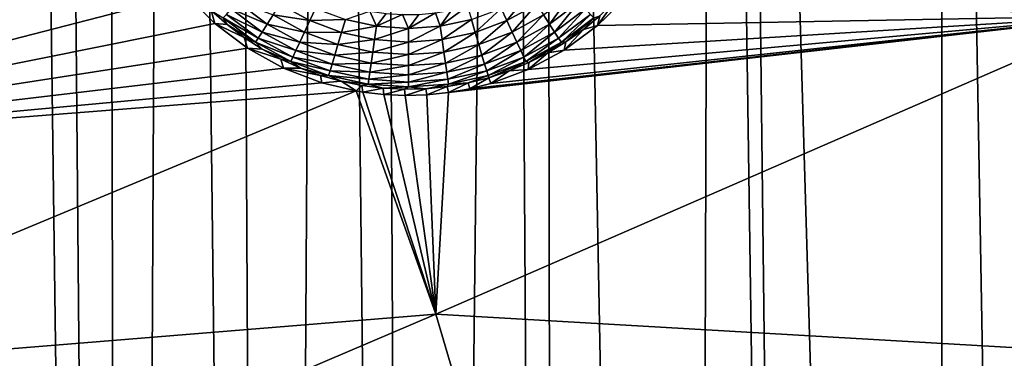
# Model space of a CAD drawing. Header units: metres. Extents: x -24 to 72, y -247 to 22.
# Tile 196 of 256: x 14.02 to 17.9, y -218.06 to -216.72. Entities that reach past the tile are written whole.
import ezdxf

# ---------------------------------------------------------------- set-up
doc = ezdxf.new("R2010")
doc.units = ezdxf.units.M
doc.layers.add('solid_509589_MEDIA_SW0001', color=7, linetype='CONTINUOUS')

msp = doc.modelspace()

# ---------------------------------------------------------------- linework, layer by layer
at = {"layer": 'solid_509589_MEDIA_SW0001'}
for points in [[(13.860041, -221.890396, 309.588806), (14.441781, -238.860062, 309.876434), (13.945312, -201.414352, 309.230164)], [(14.441781, -238.860062, 309.876434), (14.117226, -202.031662, 309.238403), (13.945312, -201.414352, 309.230164)], [(14.441781, -238.860062, 309.876434), (14.353544, -202.785583, 309.248077), (14.117226, -202.031662, 309.238403)], [(14.441781, -238.860062, 309.876434), (14.620336, -203.541016, 309.257233), (14.353544, -202.785583, 309.248077)], [(14.441781, -238.860062, 309.876434), (15.026771, -238.335419, 309.858276), (14.620336, -203.541016, 309.257233)], [(15.026771, -238.335419, 309.858276), (14.849113, -204.128036, 309.263947), (14.620336, -203.541016, 309.257233)], [(15.026771, -238.335419, 309.858276), (15.230062, -205.01091, 309.273407), (14.849113, -204.128036, 309.263947)], [(15.026771, -238.335419, 309.858276), (15.592545, -237.790359, 309.839752), (15.230062, -205.01091, 309.273407)], [(15.592545, -237.790359, 309.839752), (15.429971, -205.436111, 309.277618), (15.230062, -205.01091, 309.273407)], [(15.592545, -237.790359, 309.839752), (15.943184, -206.433578, 309.286652), (15.429971, -205.436111, 309.277618)], [(15.592545, -237.790359, 309.839752), (16.138508, -237.225433, 309.820862), (15.943184, -206.433578, 309.286652)], [(16.138508, -237.225433, 309.820862), (16.093855, -206.704636, 309.288879), (15.943184, -206.433578, 309.286652)], [(16.663809, -236.641541, 309.801697), (16.756207, -207.802078, 309.296692), (16.093855, -206.704636, 309.288879)], [(16.138508, -237.225433, 309.820862), (16.663809, -236.641541, 309.801697), (16.093855, -206.704636, 309.288879)], [(16.663809, -236.641541, 309.801697), (17.167751, -236.03949, 309.782318), (16.756207, -207.802078, 309.296692)], [(17.167751, -236.03949, 309.782318), (16.837637, -207.927689, 309.297455), (16.756207, -207.802078, 309.296692)], [(17.649822, -235.419891, 309.762756), (17.657206, -209.098877, 309.303192), (16.837637, -207.927689, 309.297455)], [(17.167751, -236.03949, 309.782318), (17.649822, -235.419891, 309.762756), (16.837637, -207.927689, 309.297455)], [(17.649822, -235.419891, 309.762756), (18.109459, -234.783478, 309.743073), (17.657206, -209.098877, 309.303192)], [(18.109459, -234.783478, 309.743073), (18.116432, -209.735916, 309.305756), (17.657206, -209.098877, 309.303192)], [(14.446169, -216.203247, 268.451904), (12.27447, -217.246307, 268.671417), (11.838271, -216.391083, 268.656464)], [(14.446169, -216.203247, 268.451904), (14.503687, -216.354401, 268.455261), (12.27447, -217.246307, 268.671417)], [(14.503687, -216.354401, 268.455261), (14.5818, -216.495987, 268.456909), (12.27447, -217.246307, 268.671417)], [(14.5818, -216.495987, 268.456909), (14.678832, -216.625107, 268.456818), (12.27447, -217.246307, 268.671417)], [(14.678832, -216.625107, 268.456818), (14.792777, -216.739258, 268.455078), (12.27447, -217.246307, 268.671417)], [(14.779312, -216.687729, 268.065582), (14.792777, -216.739258, 268.455078), (14.678832, -216.625107, 268.456818)], [(14.881962, -216.654343, 267.869812), (14.99934, -216.742203, 267.871338), (14.857494, -216.681854, 267.911469)], [(15.023303, -216.705505, 267.837097), (14.99934, -216.742203, 267.871338), (14.881962, -216.654343, 267.869812)], [(15.942753, -216.727905, 267.812683), (15.920534, -216.679535, 267.7966), (16.030743, -216.619354, 267.795563)], [(15.942753, -216.727905, 267.812683), (16.030743, -216.619354, 267.795563), (16.05966, -216.664078, 267.811554)], [(16.086561, -216.705505, 267.837097), (16.198877, -216.621445, 267.835632), (16.110525, -216.742203, 267.871338)], [(16.198877, -216.621445, 267.835632), (16.227903, -216.654343, 267.869812), (16.110525, -216.742203, 267.871338)], [(16.110525, -216.742203, 267.871338), (16.227903, -216.654343, 267.869812), (16.130724, -216.772903, 267.913055)], [(16.227903, -216.654343, 267.869812), (16.252371, -216.681854, 267.911469), (16.130724, -216.772903, 267.913055)], [(16.29991, -216.747223, 268.38559), (16.41749, -216.631485, 268.37796), (18.360947, -216.708725, 268.342133)], [(16.36838, -216.649902, 268.064911), (16.41749, -216.631485, 268.37796), (16.29991, -216.747223, 268.38559)], [(16.308144, -216.708527, 268.065918), (16.36838, -216.649902, 268.064911), (16.29991, -216.747223, 268.38559)], [(14.84227, -216.743408, 268.066528), (14.792777, -216.739258, 268.455078), (14.779312, -216.687729, 268.065582)], [(14.825408, -216.717148, 268.011414), (14.84227, -216.743408, 268.066528), (14.779312, -216.687729, 268.065582)], [(14.857494, -216.681854, 267.911469), (14.97914, -216.772903, 267.913055), (14.838425, -216.703033, 267.959229)], [(14.99934, -216.742203, 267.871338), (14.97914, -216.772903, 267.913055), (14.857494, -216.681854, 267.911469)], [(15.050205, -216.664078, 267.811554), (15.167112, -216.727905, 267.812683), (15.023303, -216.705505, 267.837097)], [(15.050205, -216.664078, 267.811554), (15.189331, -216.679535, 267.7966), (15.167112, -216.727905, 267.812683)], [(15.167112, -216.727905, 267.812683), (15.189331, -216.679535, 267.7966), (15.306984, -216.723404, 267.797363)], [(15.429683, -216.750092, 267.797852), (15.306984, -216.723404, 267.797363), (15.403022, -216.690063, 267.791718)], [(15.429683, -216.750092, 267.797852), (15.403022, -216.690063, 267.791718), (15.467124, -216.699478, 267.79187)], [(15.680182, -216.750092, 267.797852), (15.66119, -216.697281, 267.79184), (15.724856, -216.686478, 267.791656)], [(15.680182, -216.750092, 267.797852), (15.787391, -216.670746, 267.791382), (15.802881, -216.723404, 267.797363)], [(15.680182, -216.750092, 267.797852), (15.724856, -216.686478, 267.791656), (15.787391, -216.670746, 267.791382)], [(15.81795, -216.774445, 267.813477), (15.802881, -216.723404, 267.797363), (15.920534, -216.679535, 267.7966)], [(15.942753, -216.727905, 267.812683), (15.81795, -216.774445, 267.813477), (15.920534, -216.679535, 267.7966)], [(15.942753, -216.727905, 267.812683), (16.05966, -216.664078, 267.811554), (15.963424, -216.772736, 267.838287)], [(16.05966, -216.664078, 267.811554), (16.086561, -216.705505, 267.837097), (15.963424, -216.772736, 267.838287)], [(16.130724, -216.772903, 267.913055), (16.252371, -216.681854, 267.911469), (16.146467, -216.79657, 267.960876)], [(16.252371, -216.681854, 267.911469), (16.271441, -216.703033, 267.959229), (16.146467, -216.79657, 267.960876)], [(14.838425, -216.703033, 267.959229), (14.963397, -216.79657, 267.960876), (14.825408, -216.717148, 268.011414)], [(14.825408, -216.717148, 268.011414), (14.952651, -216.812378, 268.013092), (14.84227, -216.743408, 268.066528)], [(14.963397, -216.79657, 267.960876), (14.952651, -216.812378, 268.013092), (14.825408, -216.717148, 268.011414)], [(14.97914, -216.772903, 267.913055), (14.963397, -216.79657, 267.960876), (14.838425, -216.703033, 267.959229)], [(15.023303, -216.705505, 267.837097), (15.146441, -216.772736, 267.838287), (14.99934, -216.742203, 267.871338)], [(15.167112, -216.727905, 267.812683), (15.146441, -216.772736, 267.838287), (15.023303, -216.705505, 267.837097)], [(15.167112, -216.727905, 267.812683), (15.291915, -216.774445, 267.813477), (15.146441, -216.772736, 267.838287)], [(15.167112, -216.727905, 267.812683), (15.306984, -216.723404, 267.797363), (15.291915, -216.774445, 267.813477)], [(15.291915, -216.774445, 267.813477), (15.306984, -216.723404, 267.797363), (15.429683, -216.750092, 267.797852)], [(15.429683, -216.750092, 267.797852), (15.467124, -216.699478, 267.79187), (15.531756, -216.703827, 267.791962)], [(15.554933, -216.759048, 267.798004), (15.429683, -216.750092, 267.797852), (15.531756, -216.703827, 267.791962)], [(15.554933, -216.759048, 267.798004), (15.531756, -216.703827, 267.791962), (15.596614, -216.70311, 267.791931)], [(15.554933, -216.759048, 267.798004), (15.596614, -216.70311, 267.791931), (15.66119, -216.697281, 267.79184)], [(15.680182, -216.750092, 267.797852), (15.554933, -216.759048, 267.798004), (15.66119, -216.697281, 267.79184)], [(18.360947, -216.708725, 268.342133), (18.769186, -218.06546, 268.365814), (15.663407, -217.884369, 268.450867)], [(15.712765, -217.011642, 268.418213), (18.360947, -216.708725, 268.342133), (15.663407, -217.884369, 268.450867)], [(15.687794, -216.802765, 267.813995), (15.680182, -216.750092, 267.797852), (15.802881, -216.723404, 267.797363)], [(15.687794, -216.802765, 267.813995), (15.802881, -216.723404, 267.797363), (15.81795, -216.774445, 267.813477)], [(15.712765, -217.011642, 268.418213), (15.797024, -216.996521, 268.413879), (18.360947, -216.708725, 268.342133)], [(15.797024, -216.996521, 268.413879), (15.879942, -216.975204, 268.409515), (18.360947, -216.708725, 268.342133)], [(15.942753, -216.727905, 267.812683), (15.831969, -216.821747, 267.839142), (15.81795, -216.774445, 267.813477)], [(15.942753, -216.727905, 267.812683), (15.963424, -216.772736, 267.838287), (15.831969, -216.821747, 267.839142)], [(15.879942, -216.975204, 268.409515), (16.027012, -216.92038, 268.40155), (18.360947, -216.708725, 268.342133)], [(15.963424, -216.772736, 267.838287), (16.086561, -216.705505, 267.837097), (15.981835, -216.812454, 267.872559)], [(16.086561, -216.705505, 267.837097), (16.110525, -216.742203, 267.871338), (15.981835, -216.812454, 267.872559)], [(16.027012, -216.92038, 268.40155), (16.168173, -216.844269, 268.393494), (18.360947, -216.708725, 268.342133)], [(16.146467, -216.79657, 267.960876), (16.271441, -216.703033, 267.959229), (16.157213, -216.812378, 268.013092)], [(16.271441, -216.703033, 267.959229), (16.284456, -216.717148, 268.011414), (16.157213, -216.812378, 268.013092)], [(16.157213, -216.812378, 268.013092), (16.284456, -216.717148, 268.011414), (16.175394, -216.811447, 268.067719)], [(16.168173, -216.844269, 268.393494), (16.29991, -216.747223, 268.38559), (18.360947, -216.708725, 268.342133)], [(16.284456, -216.717148, 268.011414), (16.243694, -216.762466, 268.066864), (16.175394, -216.811447, 268.067719)], [(16.243694, -216.762466, 268.066864), (16.308144, -216.708527, 268.065918), (16.29991, -216.747223, 268.38559)], [(16.284456, -216.717148, 268.011414), (16.308144, -216.708527, 268.065918), (16.243694, -216.762466, 268.066864)], [(14.792777, -216.739258, 268.455078), (14.92147, -216.836365, 268.451813), (12.27447, -217.246307, 268.671417)], [(14.909213, -216.794235, 268.067413), (14.92147, -216.836365, 268.451813), (14.792777, -216.739258, 268.455078)], [(14.909213, -216.794235, 268.067413), (14.792777, -216.739258, 268.455078), (14.84227, -216.743408, 268.066528)], [(14.952651, -216.812378, 268.013092), (14.909213, -216.794235, 268.067413), (14.84227, -216.743408, 268.066528)], [(14.97914, -216.772903, 267.913055), (15.112508, -216.845718, 267.914337), (14.963397, -216.79657, 267.960876)], [(14.99934, -216.742203, 267.871338), (15.12803, -216.812454, 267.872559), (14.97914, -216.772903, 267.913055)], [(15.12803, -216.812454, 267.872559), (15.112508, -216.845718, 267.914337), (14.97914, -216.772903, 267.913055)], [(15.146441, -216.772736, 267.838287), (15.12803, -216.812454, 267.872559), (14.99934, -216.742203, 267.871338)], [(15.146441, -216.772736, 267.838287), (15.277896, -216.821747, 267.839142), (15.12803, -216.812454, 267.872559)], [(15.291915, -216.774445, 267.813477), (15.277896, -216.821747, 267.839142), (15.146441, -216.772736, 267.838287)], [(15.291915, -216.774445, 267.813477), (15.429683, -216.750092, 267.797852), (15.422071, -216.802765, 267.813995)], [(15.422071, -216.802765, 267.813995), (15.429683, -216.750092, 267.797852), (15.554933, -216.759048, 267.798004)], [(15.422071, -216.802765, 267.813995), (15.554933, -216.759048, 267.798004), (15.554933, -216.812256, 267.814148)], [(15.554933, -216.812256, 267.814148), (15.554933, -216.759048, 267.798004), (15.680182, -216.750092, 267.797852)], [(15.554933, -216.812256, 267.814148), (15.680182, -216.750092, 267.797852), (15.687794, -216.802765, 267.813995)], [(15.963424, -216.772736, 267.838287), (15.844457, -216.863693, 267.873474), (15.831969, -216.821747, 267.839142)], [(15.963424, -216.772736, 267.838287), (15.981835, -216.812454, 267.872559), (15.844457, -216.863693, 267.873474)], [(15.981835, -216.812454, 267.872559), (16.110525, -216.742203, 267.871338), (15.997357, -216.845718, 267.914337)], [(16.110525, -216.742203, 267.871338), (16.130724, -216.772903, 267.913055), (15.997357, -216.845718, 267.914337)], [(15.997357, -216.845718, 267.914337), (16.130724, -216.772903, 267.913055), (16.009455, -216.871384, 267.962158)], [(16.130724, -216.772903, 267.913055), (16.146467, -216.79657, 267.960876), (16.009455, -216.871384, 267.962158)], [(16.243694, -216.762466, 268.066864), (16.29991, -216.747223, 268.38559), (16.168173, -216.844269, 268.393494)], [(16.175394, -216.811447, 268.067719), (16.243694, -216.762466, 268.066864), (16.168173, -216.844269, 268.393494)], [(14.979768, -216.839905, 268.068237), (14.92147, -216.836365, 268.451813), (14.909213, -216.794235, 268.067413)], [(14.952651, -216.812378, 268.013092), (14.979768, -216.839905, 268.068237), (14.909213, -216.794235, 268.067413)], [(14.963397, -216.79657, 267.960876), (15.100411, -216.871384, 267.962158), (14.952651, -216.812378, 268.013092)], [(14.952651, -216.812378, 268.013092), (15.092155, -216.88855, 268.014404), (14.979768, -216.839905, 268.068237)], [(15.100411, -216.871384, 267.962158), (15.092155, -216.88855, 268.014404), (14.952651, -216.812378, 268.013092)], [(15.112508, -216.845718, 267.914337), (15.100411, -216.871384, 267.962158), (14.963397, -216.79657, 267.960876)], [(15.12803, -216.812454, 267.872559), (15.265409, -216.863693, 267.873474), (15.112508, -216.845718, 267.914337)], [(15.277896, -216.821747, 267.839142), (15.265409, -216.863693, 267.873474), (15.12803, -216.812454, 267.872559)], [(15.291915, -216.774445, 267.813477), (15.422071, -216.802765, 267.813995), (15.277896, -216.821747, 267.839142)], [(15.422071, -216.802765, 267.813995), (15.414989, -216.851578, 267.839661), (15.277896, -216.821747, 267.839142)], [(15.422071, -216.802765, 267.813995), (15.554933, -216.812256, 267.814148), (15.414989, -216.851578, 267.839661)], [(15.554933, -216.812256, 267.814148), (15.554933, -216.861588, 267.839844), (15.414989, -216.851578, 267.839661)], [(15.687794, -216.802765, 267.813995), (15.694876, -216.851578, 267.839661), (15.554933, -216.861588, 267.839844)], [(15.554933, -216.812256, 267.814148), (15.687794, -216.802765, 267.813995), (15.554933, -216.861588, 267.839844)], [(15.687794, -216.802765, 267.813995), (15.81795, -216.774445, 267.813477), (15.694876, -216.851578, 267.839661)], [(15.694876, -216.851578, 267.839661), (15.81795, -216.774445, 267.813477), (15.831969, -216.821747, 267.839142)], [(15.981835, -216.812454, 267.872559), (15.854982, -216.898819, 267.915253), (15.844457, -216.863693, 267.873474)], [(15.981835, -216.812454, 267.872559), (15.997357, -216.845718, 267.914337), (15.854982, -216.898819, 267.915253)], [(16.009455, -216.871384, 267.962158), (16.146467, -216.79657, 267.960876), (16.017712, -216.88855, 268.014404)], [(16.146467, -216.79657, 267.960876), (16.157213, -216.812378, 268.013092), (16.017712, -216.88855, 268.014404)], [(16.017712, -216.88855, 268.014404), (16.157213, -216.812378, 268.013092), (16.028784, -216.893448, 268.069153)], [(16.157213, -216.812378, 268.013092), (16.103622, -216.855179, 268.068481), (16.028784, -216.893448, 268.069153)], [(16.103622, -216.855179, 268.068481), (16.175394, -216.811447, 268.067719), (16.168173, -216.844269, 268.393494)], [(16.157213, -216.812378, 268.013092), (16.175394, -216.811447, 268.067719), (16.103622, -216.855179, 268.068481)], [(14.92147, -216.836365, 268.451813), (15.062807, -216.914764, 268.447174), (12.27447, -217.246307, 268.671417)], [(15.053538, -216.880173, 268.068939), (15.062807, -216.914764, 268.447174), (14.92147, -216.836365, 268.451813)], [(15.053538, -216.880173, 268.068939), (14.92147, -216.836365, 268.451813), (14.979768, -216.839905, 268.068237)], [(15.092155, -216.88855, 268.014404), (15.053538, -216.880173, 268.068939), (14.979768, -216.839905, 268.068237)], [(15.112508, -216.845718, 267.914337), (15.254882, -216.898819, 267.915253), (15.100411, -216.871384, 267.962158)], [(15.265409, -216.863693, 267.873474), (15.254882, -216.898819, 267.915253), (15.112508, -216.845718, 267.914337)], [(15.277896, -216.821747, 267.839142), (15.414989, -216.851578, 267.839661), (15.265409, -216.863693, 267.873474)], [(15.694876, -216.851578, 267.839661), (15.831969, -216.821747, 267.839142), (15.701183, -216.894852, 267.873993)], [(15.701183, -216.894852, 267.873993), (15.831969, -216.821747, 267.839142), (15.844457, -216.863693, 267.873474)], [(15.997357, -216.845718, 267.914337), (15.863187, -216.925919, 267.963104), (15.854982, -216.898819, 267.915253)], [(15.997357, -216.845718, 267.914337), (16.009455, -216.871384, 267.962158), (15.863187, -216.925919, 267.963104)], [(16.103622, -216.855179, 268.068481), (16.168173, -216.844269, 268.393494), (16.027012, -216.92038, 268.40155)], [(15.130114, -216.914825, 268.069519), (15.062807, -216.914764, 268.447174), (15.053538, -216.880173, 268.068939)], [(15.092155, -216.88855, 268.014404), (15.130114, -216.914825, 268.069519), (15.053538, -216.880173, 268.068939)], [(15.100411, -216.871384, 267.962158), (15.246678, -216.925919, 267.963104), (15.092155, -216.88855, 268.014404)], [(15.092155, -216.88855, 268.014404), (15.241078, -216.944092, 268.015381), (15.130114, -216.914825, 268.069519)], [(15.246678, -216.925919, 267.963104), (15.241078, -216.944092, 268.015381), (15.092155, -216.88855, 268.014404)], [(15.254882, -216.898819, 267.915253), (15.246678, -216.925919, 267.963104), (15.100411, -216.871384, 267.962158)], [(15.265409, -216.863693, 267.873474), (15.408682, -216.894852, 267.873993), (15.254882, -216.898819, 267.915253)], [(15.414989, -216.851578, 267.839661), (15.408682, -216.894852, 267.873993), (15.265409, -216.863693, 267.873474)], [(15.414989, -216.851578, 267.839661), (15.554933, -216.861588, 267.839844), (15.408682, -216.894852, 267.873993)], [(15.554933, -216.861588, 267.839844), (15.554933, -216.905304, 267.874176), (15.408682, -216.894852, 267.873993)], [(15.694876, -216.851578, 267.839661), (15.701183, -216.894852, 267.873993), (15.554933, -216.905304, 267.874176)], [(15.554933, -216.861588, 267.839844), (15.694876, -216.851578, 267.839661), (15.554933, -216.905304, 267.874176)], [(15.701183, -216.894852, 267.873993), (15.844457, -216.863693, 267.873474), (15.7065, -216.931107, 267.915833)], [(15.7065, -216.931107, 267.915833), (15.844457, -216.863693, 267.873474), (15.854982, -216.898819, 267.915253)], [(16.009455, -216.871384, 267.962158), (15.868787, -216.944092, 268.015381), (15.863187, -216.925919, 267.963104)], [(16.009455, -216.871384, 267.962158), (16.017712, -216.88855, 268.014404), (15.868787, -216.944092, 268.015381)], [(15.868787, -216.944092, 268.015381), (16.017712, -216.88855, 268.014404), (15.871589, -216.952667, 268.07019)], [(16.017712, -216.88855, 268.014404), (15.951294, -216.925995, 268.069733), (15.871589, -216.952667, 268.07019)], [(16.017712, -216.88855, 268.014404), (16.028784, -216.893448, 268.069153), (15.951294, -216.925995, 268.069733)], [(16.028784, -216.893448, 268.069153), (16.103622, -216.855179, 268.068481), (16.027012, -216.92038, 268.40155)], [(15.062807, -216.914764, 268.447174), (15.214798, -216.973007, 268.441284), (12.27447, -217.246307, 268.671417)], [(15.209064, -216.943665, 268.070038), (15.214798, -216.973007, 268.441284), (15.062807, -216.914764, 268.447174)], [(15.209064, -216.943665, 268.070038), (15.062807, -216.914764, 268.447174), (15.130114, -216.914825, 268.069519)], [(15.241078, -216.944092, 268.015381), (15.209064, -216.943665, 268.070038), (15.130114, -216.914825, 268.069519)], [(15.246678, -216.925919, 267.963104), (15.39922, -216.959106, 267.963684), (15.241078, -216.944092, 268.015381)], [(15.254882, -216.898819, 267.915253), (15.403365, -216.931107, 267.915833), (15.246678, -216.925919, 267.963104)], [(15.403365, -216.931107, 267.915833), (15.39922, -216.959106, 267.963684), (15.246678, -216.925919, 267.963104)], [(15.408682, -216.894852, 267.873993), (15.403365, -216.931107, 267.915833), (15.254882, -216.898819, 267.915253)], [(15.408682, -216.894852, 267.873993), (15.554933, -216.905304, 267.874176), (15.403365, -216.931107, 267.915833)], [(15.554933, -216.905304, 267.874176), (15.554933, -216.941956, 267.916016), (15.403365, -216.931107, 267.915833)], [(15.701183, -216.894852, 267.873993), (15.7065, -216.931107, 267.915833), (15.554933, -216.941956, 267.916016)], [(15.554933, -216.905304, 267.874176), (15.701183, -216.894852, 267.873993), (15.554933, -216.941956, 267.916016)], [(15.7065, -216.931107, 267.915833), (15.854982, -216.898819, 267.915253), (15.710645, -216.959106, 267.963684)], [(15.710645, -216.959106, 267.963684), (15.854982, -216.898819, 267.915253), (15.863187, -216.925919, 267.963104)], [(15.710645, -216.959106, 267.963684), (15.863187, -216.925919, 267.963104), (15.713473, -216.977859, 268.015961)], [(15.713473, -216.977859, 268.015961), (15.863187, -216.925919, 267.963104), (15.868787, -216.944092, 268.015381)], [(15.871589, -216.952667, 268.07019), (15.951294, -216.925995, 268.069733), (15.879942, -216.975204, 268.409515)], [(15.951294, -216.925995, 268.069733), (16.027012, -216.92038, 268.40155), (15.879942, -216.975204, 268.409515)], [(15.951294, -216.925995, 268.069733), (16.028784, -216.893448, 268.069153), (16.027012, -216.92038, 268.40155)], [(15.289949, -216.966522, 268.070435), (15.214798, -216.973007, 268.441284), (15.209064, -216.943665, 268.070038)], [(15.241078, -216.944092, 268.015381), (15.289949, -216.966522, 268.070435), (15.209064, -216.943665, 268.070038)], [(15.289949, -216.966522, 268.070435), (15.348898, -217.005203, 268.435577), (15.214798, -216.973007, 268.441284)], [(15.241078, -216.944092, 268.015381), (15.396392, -216.977859, 268.015961), (15.289949, -216.966522, 268.070435)], [(15.39922, -216.959106, 267.963684), (15.396392, -216.977859, 268.015961), (15.241078, -216.944092, 268.015381)], [(15.372316, -216.983261, 268.07074), (15.348898, -217.005203, 268.435577), (15.289949, -216.966522, 268.070435)], [(15.396392, -216.977859, 268.015961), (15.372316, -216.983261, 268.07074), (15.289949, -216.966522, 268.070435)], [(15.39922, -216.959106, 267.963684), (15.554933, -216.97023, 267.963898), (15.396392, -216.977859, 268.015961)], [(15.403365, -216.931107, 267.915833), (15.554933, -216.941956, 267.916016), (15.39922, -216.959106, 267.963684)], [(15.554933, -216.941956, 267.916016), (15.554933, -216.97023, 267.963898), (15.39922, -216.959106, 267.963684)], [(15.7065, -216.931107, 267.915833), (15.710645, -216.959106, 267.963684), (15.554933, -216.97023, 267.963898)], [(15.554933, -216.941956, 267.916016), (15.7065, -216.931107, 267.915833), (15.554933, -216.97023, 267.963898)], [(15.710645, -216.959106, 267.963684), (15.713473, -216.977859, 268.015961), (15.554933, -216.989197, 268.016174)], [(15.554933, -216.97023, 267.963898), (15.710645, -216.959106, 267.963684), (15.554933, -216.989197, 268.016174)], [(15.713473, -216.977859, 268.015961), (15.868787, -216.944092, 268.015381), (15.790112, -216.973312, 268.070557)], [(15.790112, -216.973312, 268.070557), (15.868787, -216.944092, 268.015381), (15.871589, -216.952667, 268.07019)], [(15.790112, -216.973312, 268.070557), (15.871589, -216.952667, 268.07019), (15.797024, -216.996521, 268.413879)], [(15.871589, -216.952667, 268.07019), (15.879942, -216.975204, 268.409515), (15.797024, -216.996521, 268.413879)], [(15.214798, -216.973007, 268.441284), (15.348898, -217.005203, 268.435577), (12.27447, -217.246307, 268.671417)], [(15.348898, -217.005203, 268.435577), (12.648965, -218.130295, 268.686829), (12.27447, -217.246307, 268.671417)], [(15.348898, -217.005203, 268.435577), (15.663407, -217.884369, 268.450867), (12.648965, -218.130295, 268.686829)], [(15.372316, -216.983261, 268.07074), (15.375483, -217.009613, 268.434387), (15.348898, -217.005203, 268.435577)], [(15.375483, -217.009613, 268.434387), (15.663407, -217.884369, 268.450867), (15.348898, -217.005203, 268.435577)], [(15.396392, -216.977859, 268.015961), (15.455704, -216.993805, 268.070923), (15.372316, -216.983261, 268.07074)], [(15.455704, -216.993805, 268.070923), (15.375483, -217.009613, 268.434387), (15.372316, -216.983261, 268.07074)], [(15.455704, -216.993805, 268.070923), (15.458494, -217.019318, 268.430603), (15.375483, -217.009613, 268.434387)], [(15.554933, -216.97023, 267.963898), (15.554933, -216.989197, 268.016174), (15.396392, -216.977859, 268.015961)], [(15.396392, -216.977859, 268.015961), (15.554933, -216.989197, 268.016174), (15.455704, -216.993805, 268.070923)], [(15.554933, -216.989197, 268.016174), (15.539647, -216.998093, 268.070984), (15.455704, -216.993805, 268.070923)], [(15.539647, -216.998093, 268.070984), (15.458494, -217.019318, 268.430603), (15.455704, -216.993805, 268.070923)], [(15.539647, -216.998093, 268.070984), (15.542753, -217.022995, 268.426605), (15.458494, -217.019318, 268.430603)], [(15.554933, -216.989197, 268.016174), (15.623675, -216.996094, 268.070953), (15.539647, -216.998093, 268.070984)], [(15.623675, -216.996094, 268.070953), (15.542753, -217.022995, 268.426605), (15.539647, -216.998093, 268.070984)], [(15.623675, -216.996094, 268.070953), (15.627749, -217.020477, 268.422455), (15.542753, -217.022995, 268.426605)], [(15.554933, -216.989197, 268.016174), (15.713473, -216.977859, 268.015961), (15.623675, -216.996094, 268.070953)], [(15.713473, -216.977859, 268.015961), (15.70732, -216.987823, 268.070801), (15.623675, -216.996094, 268.070953)], [(15.70732, -216.987823, 268.070801), (15.627749, -217.020477, 268.422455), (15.623675, -216.996094, 268.070953)], [(15.70732, -216.987823, 268.070801), (15.712765, -217.011642, 268.418213), (15.627749, -217.020477, 268.422455)], [(15.790112, -216.973312, 268.070557), (15.712765, -217.011642, 268.418213), (15.70732, -216.987823, 268.070801)], [(15.713473, -216.977859, 268.015961), (15.790112, -216.973312, 268.070557), (15.70732, -216.987823, 268.070801)], [(15.790112, -216.973312, 268.070557), (15.797024, -216.996521, 268.413879), (15.712765, -217.011642, 268.418213)], [(15.375483, -217.009613, 268.434387), (15.458494, -217.019318, 268.430603), (15.663407, -217.884369, 268.450867)], [(15.458494, -217.019318, 268.430603), (15.542753, -217.022995, 268.426605), (15.663407, -217.884369, 268.450867)], [(15.542753, -217.022995, 268.426605), (15.627749, -217.020477, 268.422455), (15.663407, -217.884369, 268.450867)], [(15.627749, -217.020477, 268.422455), (15.712765, -217.011642, 268.418213), (15.663407, -217.884369, 268.450867)], [(15.663407, -217.884369, 268.450867), (12.959871, -219.038574, 268.702698), (12.648965, -218.130295, 268.686829)], [(15.663407, -217.884369, 268.450867), (15.926888, -218.781586, 268.466522), (12.959871, -219.038574, 268.702698)], [(18.769186, -218.06546, 268.365814), (15.926888, -218.781586, 268.466522), (15.663407, -217.884369, 268.450867)]]:
    msp.add_3dface(points, dxfattribs=at)

doc.saveas('drawing.dxf')
